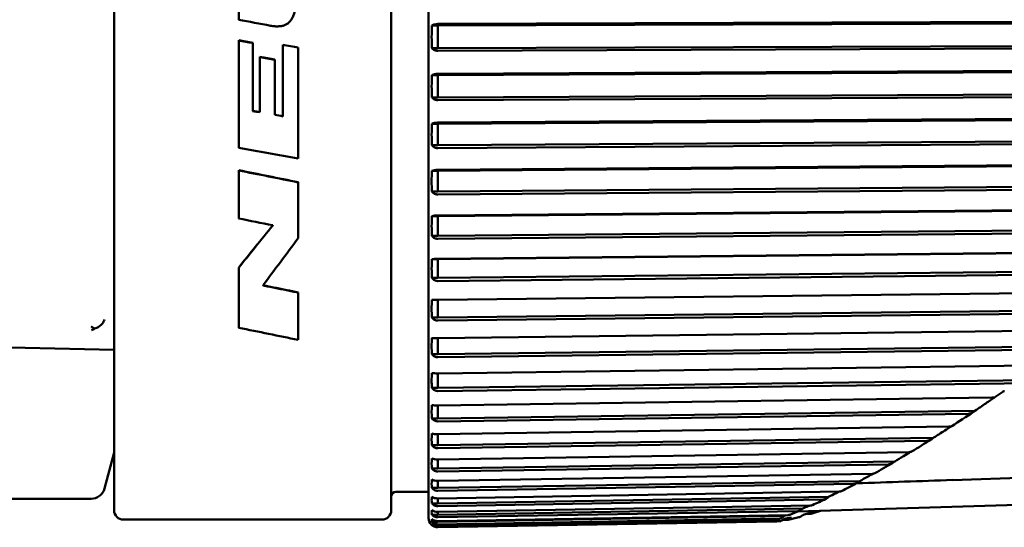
# Model space of a CAD drawing. Header units: millimetres. Extents: x 0 to 1891, y -60 to 594.
# Tile 110 of 118: x 628 to 649, y 373 to 383. Entities that reach past the tile are written whole.
import ezdxf

# ---------------------------------------------------------------- set-up
doc = ezdxf.new("R2010")
doc.units = ezdxf.units.MM
doc.layers.add('Sichtbar (ISO)', color=7, linetype='Continuous', lineweight=50)

msp = doc.modelspace()

# ---------------------------------------------------------------- linework, layer by layer
at = {"layer": 'Sichtbar (ISO)'}
for p, q in [((636.892, 372.701), (636.892, 399.134)), ((630.085, 372.868), (630.085, 398.968)), ((636.085, 398.968), (636.085, 372.868)), ((632.782, 384.316), (632.782, 383.483)), ((637.093, 383.356), (636.962, 383.356)), ((653.906, 383.417), (637.093, 383.356)), ((637.093, 383.356), (637.093, 382.867)), ((637.095, 383.392), (653.817, 383.453)), ((632.782, 383.038), (632.782, 380.711)), ((633.087, 381.511), (633.087, 382.984)), ((633.735, 382.942), (633.735, 381.396)), ((634.072, 380.481), (634.072, 382.883)), ((637.093, 382.867), (636.962, 382.867)), ((653.906, 382.929), (637.093, 382.867)), ((653.817, 382.873), (637.095, 382.811)), ((633.243, 382.678), (633.243, 381.484)), ((633.564, 381.427), (633.564, 382.621)), ((637.093, 382.281), (636.962, 382.281)), ((653.906, 382.366), (637.093, 382.281)), ((637.093, 382.281), (637.093, 381.802)), ((637.095, 382.312), (653.817, 382.397)), ((637.093, 381.802), (636.962, 381.802)), ((653.906, 381.888), (637.093, 381.802)), ((653.817, 381.829), (637.095, 381.744)), ((633.087, 381.507), (633.087, 381.511)), ((633.243, 381.48), (633.243, 381.484)), ((633.564, 381.423), (633.564, 381.427)), ((633.735, 381.392), (633.735, 381.396)), ((637.095, 381.257), (653.817, 381.365)), ((637.093, 381.231), (636.962, 381.231)), ((653.906, 381.339), (637.093, 381.231)), ((637.093, 381.231), (637.093, 380.766)), ((637.093, 380.766), (636.962, 380.766)), ((653.906, 380.874), (637.093, 380.766)), ((653.817, 380.813), (637.095, 380.705)), ((653.906, 380.343), (637.093, 380.213)), ((637.095, 380.234), (653.817, 380.364)), ((632.782, 380.227), (632.782, 379.184)), ((637.093, 380.213), (636.962, 380.213)), ((637.093, 380.213), (637.093, 379.765)), ((634.072, 378.756), (634.072, 379.968)), ((653.906, 379.895), (637.093, 379.765)), ((637.093, 379.765), (636.962, 379.765)), ((653.817, 379.832), (637.095, 379.702)), ((637.093, 379.234), (636.962, 379.234)), ((653.906, 379.386), (637.093, 379.234)), ((637.093, 379.234), (637.093, 378.806)), ((637.095, 379.25), (653.817, 379.401)), ((633.52, 379.031), (633.52, 379.035)), ((637.093, 378.806), (636.962, 378.806)), ((653.906, 378.957), (637.093, 378.806)), ((653.817, 378.893), (637.095, 378.742)), ((653.906, 378.473), (637.093, 378.301)), ((637.095, 378.312), (653.817, 378.482)), ((637.093, 378.301), (636.962, 378.301)), ((637.093, 378.301), (637.093, 377.895)), ((632.782, 378.124), (632.782, 376.819)), ((653.906, 378.067), (637.093, 377.895)), ((653.817, 378.001), (637.095, 377.83)), ((633.311, 377.734), (633.311, 377.738)), ((637.093, 377.895), (636.962, 377.895)), ((634.072, 376.556), (634.072, 377.584)), ((653.906, 377.61), (637.093, 377.42)), ((637.095, 377.425), (653.817, 377.615)), ((637.093, 377.42), (636.962, 377.42)), ((637.093, 377.42), (637.093, 377.04)), ((653.906, 377.23), (637.093, 377.04)), ((653.817, 377.164), (637.095, 376.974)), ((637.093, 377.04), (636.962, 377.04)), ((637.095, 376.596), (653.817, 376.804)), ((637.093, 376.596), (637.093, 376.245)), ((653.906, 376.453), (637.093, 376.245)), ((625.385, 376.441), (630.085, 376.34)), ((637.093, 376.245), (636.962, 376.245)), ((653.817, 376.386), (637.095, 376.179)), ((637.095, 375.831), (653.817, 376.055)), ((637.093, 375.831), (637.093, 375.516)), ((653.517, 375.735), (637.093, 375.516)), ((652.031, 375.65), (637.095, 375.45)), ((637.093, 375.516), (636.962, 375.516)), ((637.095, 375.135), (649.084, 375.306)), ((637.093, 375.135), (637.093, 374.858)), ((648.722, 375.024), (637.093, 374.858)), ((648.572, 374.956), (637.095, 374.793)), ((637.093, 374.858), (636.962, 374.858)), ((637.095, 374.513), (648.155, 374.679)), ((637.093, 374.513), (637.093, 374.275)), ((647.821, 374.437), (637.093, 374.275)), ((647.677, 374.371), (637.095, 374.211)), ((630.085, 374.118), (629.877, 373.34)), ((637.093, 374.275), (636.962, 374.275)), ((637.095, 373.968), (647.289, 374.128)), ((637.093, 373.968), (637.093, 373.773)), ((646.986, 373.928), (637.093, 373.773)), ((637.093, 373.773), (636.962, 373.773)), ((646.848, 373.863), (637.095, 373.71)), ((654.009, 373.723), (648.236, 373.524)), ((637.093, 373.505), (637.093, 373.353)), ((646.228, 373.501), (637.093, 373.353)), ((637.095, 373.505), (646.494, 373.658)), ((636.185, 373.268), (636.892, 373.268)), ((637.093, 373.353), (636.962, 373.353)), ((646.096, 373.439), (637.095, 373.292)), ((637.095, 373.127), (645.779, 373.273)), ((627.578, 373.118), (629.587, 373.118)), ((645.555, 373.16), (637.093, 373.019)), ((637.093, 373.127), (637.093, 373.019)), ((645.432, 373.1), (637.095, 372.961)), ((654.144, 373.118), (644.883, 372.844)), ((637.093, 373.019), (636.962, 373.019)), ((644.994, 372.908), (637.093, 372.773)), ((637.093, 372.836), (637.093, 372.773)), ((637.095, 372.836), (645.162, 372.974)), ((644.878, 372.851), (637.095, 372.717)), ((630.285, 372.668), (635.885, 372.668)), ((637.093, 372.773), (636.962, 372.773)), ((637.093, 372.617), (636.962, 372.617)), ((644.593, 372.746), (637.093, 372.617)), ((637.093, 372.635), (637.093, 372.617)), ((637.095, 372.635), (644.674, 372.766)), ((644.492, 372.693), (637.095, 372.565)), ((637.095, 372.524), (644.406, 372.652)), ((644.406, 372.63), (637.095, 372.503)), ((644.429, 372.629), (637.095, 372.501)), ((644.491, 372.68), (644.483, 372.68)), ((644.543, 372.663), (644.541, 372.663)), ((644.674, 372.665), (644.568, 372.663)), ((645.162, 372.794), (645.082, 372.792)), ((636.989, 372.551), (636.962, 372.551))]:
    msp.add_line(p, q, dxfattribs=at)
for centre, radius, start, end in [((629.587, 373.418), 0.3, 270, 345), ((636.185, 373.168), 0.1, 90, 180), ((630.285, 372.868), 0.2, 180, 270), ((635.885, 372.868), 0.2, 270, 0), ((637.092, 372.701), 0.2, 180, 271)]:
    msp.add_arc(centre, radius, start, end, dxfattribs=at)
for centre, major_axis, ratio, start_param, end_param in [((617.928, 372.852), (361.305, -67.264), 0.035857, 1.534443, 1.536349), ((637.036, 383.111), (0, 0.925), 0.082035, 1.303299, 1.838292), ((637.036, 382.042), (0, 0.905), 0.083823, 1.303345, 1.838244), ((605.308, 385.918), (75.746, -13.242), 0.00619, 1.194157, 1.196367), ((605.308, 385.918), (75.174, -13.142), 0.00619, 1.191138, 1.193367), ((637.036, 380.999), (0, 0.879), 0.08626, 1.303297, 1.83829), ((606.533, 373.319), (-324.346, 56.774), 0.035957, 4.633676, 4.637667), ((608.492, 376.032), (-242.37, 47.775), 0.035831, 4.613716, 4.619067), ((608.596, 376.131), (-239.04, 47.118), 0.035833, 4.612674, 4.6181), ((637.036, 379.989), (0, 0.848), 0.089491, 1.303296, 1.838289), ((637.036, 379.02), (0, 0.81), 0.093638, 1.303295, 1.838289), ((606.976, 376.509), (-210.079, 41.41), 0.035804, 4.592759, 4.5963), ((639.574, 385.918), (-10.999, -13.249), 0.017929, 5.273485, 5.356166), ((639.574, 385.918), (-10.916, -13.149), 0.017929, 5.278505, 5.362148), ((639.882, 385.918), (-10.175, -13.249), 0.017623, 5.296993, 5.39125), ((637.036, 378.098), (0, 0.767), 0.098896, 1.303294, 1.838288), ((607.772, 376.949), (-158.385, 31.22), 0.035822, 4.552628, 4.557497), ((608.045, 377.027), (-154.711, 30.496), 0.035823, 4.55042, 4.555406), ((637.036, 377.23), (0, 0.719), 0.105544, 1.303293, 1.838287), ((629.623, 377.225), (-0.118, -0.46), 0.573057, 0.31769, 0.563627), ((584.841, 385.918), (67.262, -13.242), 0.006916, 0.751016, 0.778753), ((637.036, 376.421), (0, 0.666), 0.113984, 1.303292, 1.838285), ((637.036, 375.676), (0, 0.608), 0.124818, 1.303291, 1.838284), ((637.036, 375.002), (0, 0.546), 0.138978, 1.303289, 1.838282), ((637.036, 374.402), (0, 0.48), 0.157978, 1.303287, 1.83828), ((637.036, 373.881), (0, 0.411), 0.184456, 1.303283, 1.838277), ((637.036, 373.442), (0, 0.34), 0.223431, 1.303279, 1.838272), ((637.036, 373.089), (0, 0.265), 0.285762, 1.303271, 1.838264), ((637.036, 372.823), (0, 0.19), 0.400119, 1.303255, 1.838248), ((637.036, 372.646), (0, 0.112), 0.67475, 1.30318, 1.838173)]:
    msp.add_ellipse(centre, major_axis=major_axis, ratio=ratio, start_param=start_param, end_param=end_param, dxfattribs=at)
for points, knots in [([(633.47, 383.354), (633.503, 383.348), (633.535, 383.344), (633.565, 383.341), (633.595, 383.339), (633.623, 383.338), (633.65, 383.34), (633.677, 383.341), (633.702, 383.344), (633.725, 383.349), (633.748, 383.354), (633.77, 383.361), (633.79, 383.37), (633.81, 383.379), (633.828, 383.389), (633.845, 383.402), (633.863, 383.415), (633.878, 383.429), (633.893, 383.446), (633.908, 383.463), (633.921, 383.483), (633.934, 383.505), (633.947, 383.527), (633.958, 383.551), (633.969, 383.578), (633.979, 383.605), (633.988, 383.634), (633.997, 383.665), (634, 383.677), (634.003, 383.69), (634.006, 383.703), (634.011, 383.722), (634.015, 383.742), (634.019, 383.763), (634.026, 383.798), (634.032, 383.835), (634.037, 383.873), (634.042, 383.912), (634.047, 383.953), (634.051, 383.996), (634.054, 384.039), (634.058, 384.084), (634.06, 384.132), (634.063, 384.179), (634.065, 384.228), (634.067, 384.28), (634.069, 384.332), (634.07, 384.386), (634.071, 384.443), (634.072, 384.499), (634.072, 384.559), (634.072, 384.62)], [0, 0, 0, 0, 0.0625, 0.0625, 0.0625, 0.125, 0.125, 0.125, 0.1875, 0.1875, 0.1875, 0.25, 0.25, 0.25, 0.3125, 0.3125, 0.3125, 0.375, 0.375, 0.375, 0.4375, 0.4375, 0.4375, 0.5, 0.5, 0.5, 0.5625, 0.5625, 0.5625, 0.587738, 0.587738, 0.587738, 0.625, 0.625, 0.625, 0.6875, 0.6875, 0.6875, 0.75, 0.75, 0.75, 0.8125, 0.8125, 0.8125, 0.875, 0.875, 0.875, 0.9375, 0.9375, 0.9375, 1, 1, 1, 1]), ([(637.095, 383.392), (637.094, 383.392), (637.093, 383.392), (637.092, 383.392), (637.07, 383.392), (637.044, 383.388), (637.002, 383.377), (636.979, 383.366), (636.962, 383.356)], [0.14306897, 0.14306897, 0.14306897, 0.14306897, 0.14339331, 0.14339331, 0.14339331, 0.15003491, 0.15003491, 0.15756461, 0.15756461, 0.15756461, 0.15756461]), ([(636.962, 382.867), (636.979, 382.851), (637.002, 382.835), (637.044, 382.817), (637.07, 382.811), (637.092, 382.811), (637.093, 382.811), (637.094, 382.811), (637.095, 382.811)], [0.12922201, 0.12922201, 0.12922201, 0.12922201, 0.13675171, 0.13675171, 0.14339331, 0.14339331, 0.14339331, 0.14371764, 0.14371764, 0.14371764, 0.14371764]), ([(637.095, 382.312), (637.094, 382.312), (637.093, 382.312), (637.092, 382.312), (637.07, 382.312), (637.044, 382.309), (637.002, 382.299), (636.979, 382.29), (636.962, 382.281)], [0.14306897, 0.14306897, 0.14306897, 0.14306897, 0.14339331, 0.14339331, 0.14339331, 0.15003491, 0.15003491, 0.15756461, 0.15756461, 0.15756461, 0.15756461]), ([(636.962, 381.802), (636.979, 381.785), (637.002, 381.768), (637.044, 381.75), (637.07, 381.744), (637.092, 381.744), (637.093, 381.744), (637.094, 381.744), (637.095, 381.744)], [0.12922201, 0.12922201, 0.12922201, 0.12922201, 0.13675171, 0.13675171, 0.14339331, 0.14339331, 0.14339331, 0.14371764, 0.14371764, 0.14371764, 0.14371764]), ([(637.095, 381.257), (637.094, 381.257), (637.093, 381.257), (637.092, 381.257), (637.07, 381.257), (637.044, 381.255), (637.002, 381.246), (636.979, 381.239), (636.962, 381.231)], [0.14306897, 0.14306897, 0.14306897, 0.14306897, 0.14339331, 0.14339331, 0.14339331, 0.15003491, 0.15003491, 0.15756461, 0.15756461, 0.15756461, 0.15756461]), ([(636.962, 380.766), (636.979, 380.748), (637.002, 380.731), (637.044, 380.711), (637.07, 380.705), (637.092, 380.705), (637.093, 380.705), (637.094, 380.705), (637.095, 380.705)], [0.12922201, 0.12922201, 0.12922201, 0.12922201, 0.13675171, 0.13675171, 0.14339331, 0.14339331, 0.14339331, 0.14371764, 0.14371764, 0.14371764, 0.14371764]), ([(637.095, 380.234), (637.094, 380.234), (637.093, 380.234), (637.092, 380.234), (637.07, 380.234), (637.044, 380.232), (637.002, 380.226), (636.979, 380.219), (636.962, 380.213)], [0.14306897, 0.14306897, 0.14306897, 0.14306897, 0.14339331, 0.14339331, 0.14339331, 0.15003491, 0.15003491, 0.15756461, 0.15756461, 0.15756461, 0.15756461]), ([(636.962, 379.765), (636.979, 379.747), (637.002, 379.729), (637.044, 379.709), (637.07, 379.702), (637.092, 379.702), (637.093, 379.702), (637.094, 379.702), (637.095, 379.702)], [0.12922201, 0.12922201, 0.12922201, 0.12922201, 0.13675171, 0.13675171, 0.14339331, 0.14339331, 0.14339331, 0.14371764, 0.14371764, 0.14371764, 0.14371764]), ([(637.095, 379.25), (637.094, 379.25), (637.093, 379.25), (637.092, 379.25), (637.07, 379.25), (637.044, 379.249), (637.002, 379.244), (636.979, 379.239), (636.962, 379.234)], [0.14306897, 0.14306897, 0.14306897, 0.14306897, 0.14339331, 0.14339331, 0.14339331, 0.15003491, 0.15003491, 0.15756461, 0.15756461, 0.15756461, 0.15756461]), ([(636.962, 378.806), (636.979, 378.787), (637.002, 378.769), (637.044, 378.748), (637.07, 378.742), (637.092, 378.742), (637.093, 378.742), (637.094, 378.742), (637.095, 378.742)], [0.12922201, 0.12922201, 0.12922201, 0.12922201, 0.13675171, 0.13675171, 0.14339331, 0.14339331, 0.14339331, 0.14371764, 0.14371764, 0.14371764, 0.14371764]), ([(637.095, 378.311), (637.094, 378.311), (637.093, 378.311), (637.092, 378.311), (637.07, 378.311), (637.044, 378.31), (637.002, 378.307), (636.979, 378.304), (636.962, 378.301)], [0.14306897, 0.14306897, 0.14306897, 0.14306897, 0.14339331, 0.14339331, 0.14339331, 0.15003491, 0.15003491, 0.15756461, 0.15756461, 0.15756461, 0.15756461]), ([(636.962, 377.895), (636.979, 377.876), (637.002, 377.857), (637.044, 377.837), (637.07, 377.83), (637.092, 377.83), (637.093, 377.83), (637.094, 377.83), (637.095, 377.83)], [0.12922201, 0.12922201, 0.12922201, 0.12922201, 0.13675171, 0.13675171, 0.14339331, 0.14339331, 0.14339331, 0.14371764, 0.14371764, 0.14371764, 0.14371764]), ([(637.095, 377.425), (637.094, 377.425), (637.093, 377.425), (637.092, 377.425), (637.07, 377.425), (637.044, 377.424), (637.002, 377.423), (636.979, 377.421), (636.962, 377.42)], [0.14306897, 0.14306897, 0.14306897, 0.14306897, 0.14339331, 0.14339331, 0.14339331, 0.15003491, 0.15003491, 0.15756461, 0.15756461, 0.15756461, 0.15756461]), ([(629.664, 376.8), (629.698, 376.81), (629.73, 376.825), (629.759, 376.844), (629.787, 376.863), (629.813, 376.887), (629.833, 376.913), (629.853, 376.938), (629.868, 376.967), (629.877, 376.996)], [0, 0, 0, 0, 0.333333, 0.333333, 0.333333, 0.666667, 0.666667, 0.666667, 1, 1, 1, 1]), ([(636.962, 377.04), (636.979, 377.02), (637.002, 377.001), (637.044, 376.98), (637.07, 376.974), (637.092, 376.974), (637.093, 376.974), (637.094, 376.974), (637.095, 376.974)], [0.12922201, 0.12922201, 0.12922201, 0.12922201, 0.13675171, 0.13675171, 0.14339331, 0.14339331, 0.14339331, 0.14371764, 0.14371764, 0.14371764, 0.14371764]), ([(629.587, 376.847), (629.588, 376.847), (629.589, 376.846), (629.614, 376.828), (629.639, 376.813), (629.664, 376.8)], [-0.00034838, -0.00034838, -0.00034838, -0.00034838, 0, 0, 0.01065452, 0.01065452, 0.01065452, 0.01065452]), ([(637.095, 376.596), (637.094, 376.596), (637.093, 376.596), (637.092, 376.596), (637.07, 376.596), (637.044, 376.596), (637.002, 376.596), (636.979, 376.596), (636.962, 376.596)], [0.14306897, 0.14306897, 0.14306897, 0.14306897, 0.14339331, 0.14339331, 0.14339331, 0.15003491, 0.15003491, 0.15756461, 0.15756461, 0.15756461, 0.15756461]), ([(636.962, 376.245), (636.979, 376.225), (637.002, 376.206), (637.044, 376.185), (637.07, 376.179), (637.092, 376.179), (637.093, 376.179), (637.094, 376.179), (637.095, 376.179)], [0.12922201, 0.12922201, 0.12922201, 0.12922201, 0.13675171, 0.13675171, 0.14339331, 0.14339331, 0.14339331, 0.14371764, 0.14371764, 0.14371764, 0.14371764]), ([(637.095, 375.831), (637.094, 375.831), (637.093, 375.831), (637.092, 375.831), (637.07, 375.831), (637.044, 375.832), (637.002, 375.834), (636.979, 375.835), (636.962, 375.837)], [0.14306897, 0.14306897, 0.14306897, 0.14306897, 0.14339331, 0.14339331, 0.14339331, 0.15003491, 0.15003491, 0.15756461, 0.15756461, 0.15756461, 0.15756461]), ([(636.962, 375.516), (636.979, 375.496), (637.002, 375.477), (637.044, 375.456), (637.07, 375.45), (637.092, 375.45), (637.093, 375.45), (637.094, 375.45), (637.095, 375.45)], [0.12922201, 0.12922201, 0.12922201, 0.12922201, 0.13675171, 0.13675171, 0.14339331, 0.14339331, 0.14339331, 0.14371764, 0.14371764, 0.14371764, 0.14371764]), ([(649.363, 375.446), (649.353, 375.445), (649.342, 375.442), (649.33, 375.436), (649.328, 375.435), (649.326, 375.433)], [0, 0, 0, 0, 0.004248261, 0.004248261, 0.005448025, 0.005448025, 0.005448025, 0.005448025]), ([(648.723, 375.024), (648.763, 375.05), (648.802, 375.077), (648.88, 375.13), (648.919, 375.157), (648.958, 375.183)], [0.00004496, 0.00004496, 0.00004496, 0.00004496, 0.01808287, 0.01808287, 0.03588844, 0.03588844, 0.03588844, 0.03588844]), ([(649.147, 375.312), (649.117, 375.291), (649.087, 375.271), (649.025, 375.228), (648.991, 375.205), (648.958, 375.183)], [-0.02835768, -0.02835768, -0.02835768, -0.02835768, -0.01493165, -0.01493165, -0.00001195, -0.00001195, -0.00001195, -0.00001195]), ([(649.155, 375.315), (649.154, 375.314), (649.152, 375.313), (649.147, 375.311), (649.142, 375.31), (649.131, 375.309), (649.124, 375.308), (649.106, 375.307), (649.095, 375.306), (649.084, 375.306)], [0.00208192, 0.00208192, 0.00208192, 0.00208192, 0.003406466, 0.003406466, 0.005622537, 0.005622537, 0.00793209, 0.00793209, 0.011248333, 0.011248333, 0.011248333, 0.011248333]), ([(637.095, 375.135), (637.094, 375.135), (637.093, 375.135), (637.092, 375.135), (637.07, 375.135), (637.044, 375.136), (637.002, 375.14), (636.979, 375.143), (636.962, 375.146)], [0.14306897, 0.14306897, 0.14306897, 0.14306897, 0.14339331, 0.14339331, 0.14339331, 0.15003491, 0.15003491, 0.15756461, 0.15756461, 0.15756461, 0.15756461]), ([(648.572, 374.956), (648.584, 374.956), (648.596, 374.958), (648.621, 374.964), (648.634, 374.969), (648.674, 374.987), (648.7, 375.004), (648.723, 375.024)], [0.000001, 0.000001, 0.000001, 0.000001, 0.00351799, 0.00351799, 0.0076543, 0.0076543, 0.01658452, 0.01658452, 0.01658452, 0.01658452]), ([(636.962, 374.858), (636.979, 374.839), (637.002, 374.82), (637.044, 374.799), (637.07, 374.793), (637.092, 374.793), (637.093, 374.793), (637.094, 374.793), (637.095, 374.793)], [0.12922201, 0.12922201, 0.12922201, 0.12922201, 0.13675171, 0.13675171, 0.14339331, 0.14339331, 0.14339331, 0.14371764, 0.14371764, 0.14371764, 0.14371764]), ([(637.095, 374.513), (637.094, 374.513), (637.093, 374.513), (637.092, 374.513), (637.07, 374.513), (637.044, 374.514), (637.002, 374.52), (636.979, 374.524), (636.962, 374.529)], [0.14306897, 0.14306897, 0.14306897, 0.14306897, 0.14339331, 0.14339331, 0.14339331, 0.15003491, 0.15003491, 0.15756461, 0.15756461, 0.15756461, 0.15756461]), ([(647.822, 374.437), (647.848, 374.454), (647.874, 374.47), (647.926, 374.504), (647.953, 374.521), (647.979, 374.538)], [0.000003, 0.000003, 0.000003, 0.000003, 0.01249818, 0.01249818, 0.02495187, 0.02495187, 0.02495187, 0.02495187]), ([(648.208, 374.684), (648.173, 374.662), (648.138, 374.639), (648.062, 374.591), (648.02, 374.564), (647.979, 374.538)], [-0.036354, -0.036354, -0.036354, -0.036354, -0.01974747, -0.01974747, -0.00001861, -0.00001861, -0.00001861, -0.00001861]), ([(648.223, 374.69), (648.222, 374.689), (648.221, 374.689), (648.217, 374.687), (648.213, 374.685), (648.202, 374.683), (648.195, 374.682), (648.177, 374.68), (648.166, 374.679), (648.155, 374.679)], [0.003122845, 0.003122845, 0.003122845, 0.003122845, 0.003614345, 0.003614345, 0.005851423, 0.005851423, 0.008170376, 0.008170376, 0.011466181, 0.011466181, 0.011466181, 0.011466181]), ([(647.677, 374.371), (647.689, 374.371), (647.7, 374.373), (647.725, 374.379), (647.738, 374.384), (647.776, 374.401), (647.8, 374.418), (647.822, 374.437)], [0.000001, 0.000001, 0.000001, 0.000001, 0.00348507, 0.00348507, 0.00755096, 0.00755096, 0.01608389, 0.01608389, 0.01608389, 0.01608389]), ([(636.962, 374.275), (636.979, 374.257), (637.002, 374.238), (637.044, 374.218), (637.07, 374.211), (637.092, 374.211), (637.093, 374.211), (637.094, 374.211), (637.095, 374.211)], [0.12922201, 0.12922201, 0.12922201, 0.12922201, 0.13675171, 0.13675171, 0.14339331, 0.14339331, 0.14339331, 0.14371764, 0.14371764, 0.14371764, 0.14371764]), ([(647.328, 374.132), (647.276, 374.101), (647.224, 374.07), (647.11, 374.002), (647.048, 373.965), (646.986, 373.928)], [-0.05712718, -0.05712718, -0.05712718, -0.05712718, -0.03112318, -0.03112318, -0.00007397, -0.00007397, -0.00007397, -0.00007397]), ([(647.352, 374.14), (647.349, 374.138), (647.345, 374.136), (647.335, 374.133), (647.328, 374.132), (647.311, 374.129), (647.3, 374.129), (647.289, 374.128)], [0.003564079, 0.003564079, 0.003564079, 0.003564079, 0.005451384, 0.005451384, 0.007792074, 0.007792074, 0.011070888, 0.011070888, 0.011070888, 0.011070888]), ([(637.095, 373.968), (637.094, 373.968), (637.093, 373.968), (637.092, 373.968), (637.07, 373.968), (637.044, 373.97), (637.002, 373.977), (636.979, 373.984), (636.962, 373.99)], [0.14306897, 0.14306897, 0.14306897, 0.14306897, 0.14339331, 0.14339331, 0.14339331, 0.15003491, 0.15003491, 0.15756461, 0.15756461, 0.15756461, 0.15756461]), ([(646.848, 373.863), (646.86, 373.864), (646.871, 373.865), (646.894, 373.871), (646.906, 373.876), (646.943, 373.893), (646.966, 373.909), (646.986, 373.928)], [0.000001, 0.000001, 0.000001, 0.000001, 0.00333113, 0.00333113, 0.00717572, 0.00717572, 0.01548504, 0.01548504, 0.01548504, 0.01548504]), ([(636.962, 373.773), (636.979, 373.754), (637.002, 373.736), (637.044, 373.716), (637.07, 373.71), (637.092, 373.71), (637.093, 373.71), (637.094, 373.71), (637.095, 373.71)], [0.12922201, 0.12922201, 0.12922201, 0.12922201, 0.13675171, 0.13675171, 0.14339331, 0.14339331, 0.14339331, 0.14371764, 0.14371764, 0.14371764, 0.14371764]), ([(637.095, 373.505), (637.094, 373.505), (637.093, 373.505), (637.092, 373.505), (637.07, 373.505), (637.044, 373.508), (637.002, 373.516), (636.979, 373.524), (636.962, 373.532)], [0.14306897, 0.14306897, 0.14306897, 0.14306897, 0.14339331, 0.14339331, 0.14339331, 0.15003491, 0.15003491, 0.15756461, 0.15756461, 0.15756461, 0.15756461]), ([(646.096, 373.439), (646.106, 373.439), (646.116, 373.441), (646.137, 373.446), (646.147, 373.449), (646.179, 373.464), (646.2, 373.478), (646.218, 373.493)], [0.000001, 0.000001, 0.000001, 0.000001, 0.00298598, 0.00298598, 0.00637969, 0.00637969, 0.01366569, 0.01366569, 0.01366569, 0.01366569]), ([(646.228, 373.501), (646.226, 373.5), (646.224, 373.499), (646.221, 373.496), (646.219, 373.494), (646.218, 373.493)], [-0.001348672, -0.001348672, -0.001348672, -0.001348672, -0.000672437, -0.000672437, -0.00000603, -0.00000603, -0.00000603, -0.00000603]), ([(646.228, 373.501), (646.284, 373.532), (646.34, 373.563), (646.436, 373.616), (646.476, 373.638), (646.517, 373.66)], [0.00001746, 0.00001746, 0.00001746, 0.00001746, 0.03011061, 0.03011061, 0.0517181, 0.0517181, 0.0517181, 0.0517181]), ([(646.552, 373.67), (646.549, 373.668), (646.546, 373.667), (646.536, 373.663), (646.529, 373.662), (646.512, 373.659), (646.503, 373.659), (646.494, 373.658)], [0.004181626, 0.004181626, 0.004181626, 0.004181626, 0.005585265, 0.005585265, 0.008001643, 0.008001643, 0.010826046, 0.010826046, 0.010826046, 0.010826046]), ([(636.962, 373.353), (636.979, 373.335), (637.002, 373.317), (637.044, 373.298), (637.07, 373.292), (637.092, 373.292), (637.093, 373.292), (637.094, 373.292), (637.095, 373.292)], [0.12922201, 0.12922201, 0.12922201, 0.12922201, 0.13675171, 0.13675171, 0.14339331, 0.14339331, 0.14339331, 0.14371764, 0.14371764, 0.14371764, 0.14371764]), ([(645.555, 373.16), (645.604, 373.185), (645.653, 373.209), (645.73, 373.246), (645.757, 373.26), (645.784, 373.273)], [0.00000917, 0.00000917, 0.00000917, 0.00000917, 0.02899808, 0.02899808, 0.04496491, 0.04496491, 0.04496491, 0.04496491]), ([(645.831, 373.283), (645.829, 373.282), (645.827, 373.281), (645.819, 373.278), (645.811, 373.276), (645.796, 373.273), (645.788, 373.273), (645.779, 373.273)], [0.003977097, 0.003977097, 0.003977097, 0.003977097, 0.004813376, 0.004813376, 0.007304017, 0.007304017, 0.009723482, 0.009723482, 0.009723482, 0.009723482]), ([(637.095, 373.127), (637.094, 373.127), (637.093, 373.127), (637.092, 373.127), (637.07, 373.127), (637.044, 373.13), (637.002, 373.14), (636.979, 373.15), (636.962, 373.159)], [0.14306897, 0.14306897, 0.14306897, 0.14306897, 0.14339331, 0.14339331, 0.14339331, 0.15003491, 0.15003491, 0.15756461, 0.15756461, 0.15756461, 0.15756461]), ([(645.432, 373.1), (645.441, 373.1), (645.45, 373.102), (645.469, 373.106), (645.478, 373.109), (645.507, 373.122), (645.525, 373.134), (645.541, 373.148)], [0.000001, 0.000001, 0.000001, 0.000001, 0.00270953, 0.00270953, 0.00574359, 0.00574359, 0.01228625, 0.01228625, 0.01228625, 0.01228625]), ([(645.555, 373.16), (645.553, 373.158), (645.551, 373.156), (645.546, 373.152), (645.543, 373.15), (645.541, 373.148)], [-0.002084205, -0.002084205, -0.002084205, -0.002084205, -0.001083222, -0.001083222, -0.000027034, -0.000027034, -0.000027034, -0.000027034]), ([(636.962, 373.019), (636.979, 373.002), (637.002, 372.985), (637.044, 372.966), (637.07, 372.961), (637.092, 372.961), (637.093, 372.961), (637.094, 372.961), (637.095, 372.961)], [0.12922201, 0.12922201, 0.12922201, 0.12922201, 0.13675171, 0.13675171, 0.14339331, 0.14339331, 0.14339331, 0.14371764, 0.14371764, 0.14371764, 0.14371764]), ([(637.095, 372.836), (637.094, 372.836), (637.093, 372.836), (637.092, 372.836), (637.07, 372.836), (637.044, 372.84), (637.002, 372.852), (636.979, 372.862), (636.962, 372.873)], [0.14306897, 0.14306897, 0.14306897, 0.14306897, 0.14339331, 0.14339331, 0.14339331, 0.15003491, 0.15003491, 0.15756461, 0.15756461, 0.15756461, 0.15756461]), ([(644.878, 372.851), (644.886, 372.851), (644.894, 372.852), (644.911, 372.856), (644.919, 372.858), (644.943, 372.869), (644.959, 372.879), (644.974, 372.891)], [0.000001, 0.000001, 0.000001, 0.000001, 0.00242572, 0.00242572, 0.00509432, 0.00509432, 0.01053578, 0.01053578, 0.01053578, 0.01053578]), ([(644.994, 372.908), (644.99, 372.905), (644.987, 372.902), (644.98, 372.897), (644.977, 372.894), (644.974, 372.891)], [-0.00282243, -0.00282243, -0.00282243, -0.00282243, -0.00141105, -0.00141105, -0.000002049, -0.000002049, -0.000002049, -0.000002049]), ([(644.994, 372.908), (645.033, 372.925), (645.073, 372.942), (645.124, 372.965), (645.135, 372.969), (645.146, 372.974)], [0.00000452, 0.00000452, 0.00000452, 0.00000452, 0.02762955, 0.02762955, 0.03529464, 0.03529464, 0.03529464, 0.03529464]), ([(645.235, 372.835), (645.194, 372.824), (645.153, 372.812), (645.073, 372.79), (645.033, 372.778), (644.994, 372.767)], [0.00004767, 0.00004767, 0.00004767, 0.00004767, 0.02792468, 0.02792468, 0.05555153, 0.05555153, 0.05555153, 0.05555153]), ([(645.206, 372.983), (645.206, 372.983), (645.205, 372.982), (645.198, 372.98), (645.192, 372.978), (645.177, 372.975), (645.17, 372.975), (645.162, 372.974)], [0.004285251, 0.004285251, 0.004285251, 0.004285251, 0.004551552, 0.004551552, 0.006770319, 0.006770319, 0.009096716, 0.009096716, 0.009096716, 0.009096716]), ([(645.162, 372.794), (645.17, 372.794), (645.178, 372.795), (645.192, 372.798), (645.199, 372.8), (645.211, 372.805), (645.216, 372.809), (645.224, 372.816), (645.227, 372.82), (645.229, 372.825)], [0.000001, 0.000001, 0.000001, 0.000001, 0.002353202, 0.002353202, 0.004596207, 0.004596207, 0.006832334, 0.006832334, 0.00907902, 0.00907902, 0.00907902, 0.00907902]), ([(645.229, 372.825), (645.23, 372.827), (645.231, 372.828), (645.233, 372.832), (645.234, 372.834), (645.235, 372.835)], [0.000019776, 0.000019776, 0.000019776, 0.000019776, 0.000927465, 0.000927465, 0.001823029, 0.001823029, 0.001823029, 0.001823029]), ([(636.962, 372.773), (636.979, 372.756), (637.002, 372.74), (637.044, 372.723), (637.07, 372.717), (637.092, 372.717), (637.093, 372.717), (637.094, 372.717), (637.095, 372.717)], [0.12922201, 0.12922201, 0.12922201, 0.12922201, 0.13675171, 0.13675171, 0.14339331, 0.14339331, 0.14339331, 0.14371764, 0.14371764, 0.14371764, 0.14371764]), ([(637.095, 372.635), (637.094, 372.635), (637.093, 372.635), (637.092, 372.635), (637.07, 372.635), (637.044, 372.639), (637.002, 372.652), (636.979, 372.664), (636.962, 372.676)], [0.14306897, 0.14306897, 0.14306897, 0.14306897, 0.14339331, 0.14339331, 0.14339331, 0.15003491, 0.15003491, 0.15756461, 0.15756461, 0.15756461, 0.15756461]), ([(636.962, 372.617), (636.979, 372.601), (637.002, 372.586), (637.044, 372.57), (637.07, 372.565), (637.092, 372.565), (637.093, 372.565), (637.094, 372.565), (637.095, 372.565)], [0.12922201, 0.12922201, 0.12922201, 0.12922201, 0.13675171, 0.13675171, 0.14339331, 0.14339331, 0.14339331, 0.14371764, 0.14371764, 0.14371764, 0.14371764]), ([(644.456, 372.667), (644.452, 372.664), (644.447, 372.662), (644.437, 372.657), (644.431, 372.655), (644.418, 372.653), (644.412, 372.652), (644.406, 372.652)], [0.002491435, 0.002491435, 0.002491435, 0.002491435, 0.004247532, 0.004247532, 0.006218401, 0.006218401, 0.008156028, 0.008156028, 0.008156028, 0.008156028]), ([(644.406, 372.63), (644.412, 372.63), (644.418, 372.631), (644.431, 372.634), (644.437, 372.636), (644.448, 372.641), (644.454, 372.644), (644.464, 372.652), (644.469, 372.656), (644.472, 372.66)], [0.000001, 0.000001, 0.000001, 0.000001, 0.001936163, 0.001936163, 0.003904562, 0.003904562, 0.006000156, 0.006000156, 0.0081365, 0.0081365, 0.0081365, 0.0081365]), ([(644.472, 372.66), (644.476, 372.664), (644.479, 372.667), (644.485, 372.674), (644.488, 372.677), (644.491, 372.68)], [0.000008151, 0.000008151, 0.000008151, 0.000008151, 0.001640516, 0.001640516, 0.003280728, 0.003280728, 0.003280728, 0.003280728]), ([(644.492, 372.693), (644.499, 372.693), (644.506, 372.694), (644.52, 372.697), (644.527, 372.699), (644.547, 372.708), (644.56, 372.716), (644.572, 372.727)], [0.000001, 0.000001, 0.000001, 0.000001, 0.002085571, 0.002085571, 0.004314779, 0.004314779, 0.00894012, 0.00894012, 0.00894012, 0.00894012]), ([(644.572, 372.666), (644.56, 372.656), (644.547, 372.648), (644.527, 372.64), (644.52, 372.638), (644.509, 372.636), (644.506, 372.635), (644.503, 372.635)], [0.000025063, 0.000025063, 0.000025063, 0.000025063, 0.005319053, 0.005319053, 0.007887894, 0.007887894, 0.009074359, 0.009074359, 0.009074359, 0.009074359]), ([(644.572, 372.727), (644.575, 372.73), (644.579, 372.733), (644.586, 372.74), (644.59, 372.743), (644.593, 372.746)], [0.000024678, 0.000024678, 0.000024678, 0.000024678, 0.001717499, 0.001717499, 0.003364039, 0.003364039, 0.003364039, 0.003364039]), ([(644.593, 372.685), (644.59, 372.682), (644.586, 372.679), (644.579, 372.673), (644.575, 372.669), (644.572, 372.666)], [0.000093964, 0.000093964, 0.000093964, 0.000093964, 0.001740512, 0.001740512, 0.00343334, 0.00343334, 0.00343334, 0.00343334]), ([(644.749, 372.711), (644.72, 372.706), (644.692, 372.702), (644.64, 372.693), (644.616, 372.689), (644.593, 372.685)], [0.00012402, 0.00012402, 0.00012402, 0.00012402, 0.02669869, 0.02669869, 0.05247496, 0.05247496, 0.05247496, 0.05247496]), ([(644.712, 372.774), (644.706, 372.771), (644.7, 372.77), (644.688, 372.767), (644.681, 372.767), (644.674, 372.766)], [0.004525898, 0.004525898, 0.004525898, 0.004525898, 0.006435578, 0.006435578, 0.008513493, 0.008513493, 0.008513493, 0.008513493]), ([(644.674, 372.665), (644.681, 372.665), (644.688, 372.666), (644.701, 372.669), (644.707, 372.67), (644.719, 372.676), (644.724, 372.679), (644.733, 372.687), (644.737, 372.691), (644.74, 372.696)], [0.000001, 0.000001, 0.000001, 0.000001, 0.002090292, 0.002090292, 0.004128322, 0.004128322, 0.006303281, 0.006303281, 0.0084591, 0.0084591, 0.0084591, 0.0084591]), ([(644.74, 372.696), (644.741, 372.698), (644.742, 372.701), (644.746, 372.706), (644.747, 372.708), (644.749, 372.711)], [0.000049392, 0.000049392, 0.000049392, 0.000049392, 0.001293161, 0.001293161, 0.002488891, 0.002488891, 0.002488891, 0.002488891]), ([(644.974, 372.751), (644.96, 372.74), (644.944, 372.73), (644.921, 372.721), (644.914, 372.718), (644.908, 372.717)], [0.000006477, 0.000006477, 0.000006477, 0.000006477, 0.005798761, 0.005798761, 0.007947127, 0.007947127, 0.007947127, 0.007947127]), ([(644.974, 372.751), (644.977, 372.754), (644.98, 372.756), (644.987, 372.762), (644.99, 372.764), (644.994, 372.767)], [-0.002821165, -0.002821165, -0.002821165, -0.002821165, -0.001412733, -0.001412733, -0.000000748, -0.000000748, -0.000000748, -0.000000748]), ([(636.962, 372.551), (636.96, 372.554), (636.96, 372.557), (636.96, 372.56), (636.96, 372.563), (636.96, 372.566), (636.962, 372.569)], [-0.02413634, -0.02413634, -0.02413634, -0.02413634, 0, 0, 0, 0.02413634, 0.02413634, 0.02413634, 0.02413634]), ([(637.095, 372.524), (637.094, 372.524), (637.093, 372.524), (637.092, 372.524), (637.07, 372.524), (637.044, 372.529), (637.002, 372.543), (636.979, 372.556), (636.962, 372.569)], [0.14306898, 0.14306898, 0.14306898, 0.14306898, 0.14339331, 0.14339331, 0.14339331, 0.15003491, 0.15003491, 0.15756461, 0.15756461, 0.15756461, 0.15756461]), ([(636.962, 372.551), (636.979, 372.537), (637.002, 372.523), (637.044, 372.508), (637.07, 372.503), (637.092, 372.503), (637.093, 372.503), (637.094, 372.503), (637.095, 372.503)], [0.12922201, 0.12922201, 0.12922201, 0.12922201, 0.13675171, 0.13675171, 0.14339331, 0.14339331, 0.14339331, 0.14371765, 0.14371765, 0.14371765, 0.14371765])]:
    msp.add_open_spline(points, degree=3, knots=knots, dxfattribs=at)
for points in [[(633.087, 382.984), (632.986, 383.002), (632.884, 383.02), (632.782, 383.038)], [(632.782, 383.034), (632.884, 383.016), (632.986, 382.998), (633.087, 382.98)], [(634.072, 382.883), (633.96, 382.902), (633.847, 382.922), (633.735, 382.942)], [(633.735, 382.938), (633.847, 382.918), (633.96, 382.899), (634.072, 382.879)], [(633.564, 382.621), (633.457, 382.64), (633.35, 382.659), (633.243, 382.678)], [(633.243, 382.674), (633.35, 382.655), (633.457, 382.636), (633.564, 382.617)], [(633.735, 381.396), (633.678, 381.406), (633.621, 381.417), (633.564, 381.427)], [(633.564, 381.423), (633.621, 381.413), (633.678, 381.403), (633.735, 381.392)], [(649.326, 375.433), (649.268, 375.393), (649.211, 375.354), (649.155, 375.315)], [(648.691, 374.999), (648.533, 374.894), (648.377, 374.79), (648.223, 374.69)], [(647.781, 374.406), (647.636, 374.315), (647.493, 374.226), (647.352, 374.14)], [(646.938, 373.892), (646.807, 373.815), (646.678, 373.741), (646.552, 373.67)], [(648.236, 373.525), (647.543, 373.501), (646.85, 373.477), (646.156, 373.453)], [(646.171, 373.461), (646.055, 373.399), (645.942, 373.339), (645.831, 373.283)], [(645.493, 373.116), (645.394, 373.069), (645.298, 373.024), (645.206, 372.983)], [(644.926, 372.861), (644.849, 372.829), (644.777, 372.8), (644.712, 372.774)], [(645.378, 372.858), (645.316, 372.837), (645.254, 372.817), (645.195, 372.799)], [(644.503, 372.635), (644.475, 372.632), (644.451, 372.63), (644.429, 372.629)], [(644.532, 372.702), (644.491, 372.685), (644.459, 372.669), (644.456, 372.667)], [(644.491, 372.68), (644.49, 372.681), (644.488, 372.682), (644.487, 372.682)], [(644.593, 372.746), (644.608, 372.753), (644.623, 372.759), (644.638, 372.766)], [(644.908, 372.717), (644.831, 372.697), (644.759, 372.68), (644.694, 372.667)]]:
    msp.add_open_spline(points, degree=3, dxfattribs=at)

doc.saveas('drawing.dxf')
